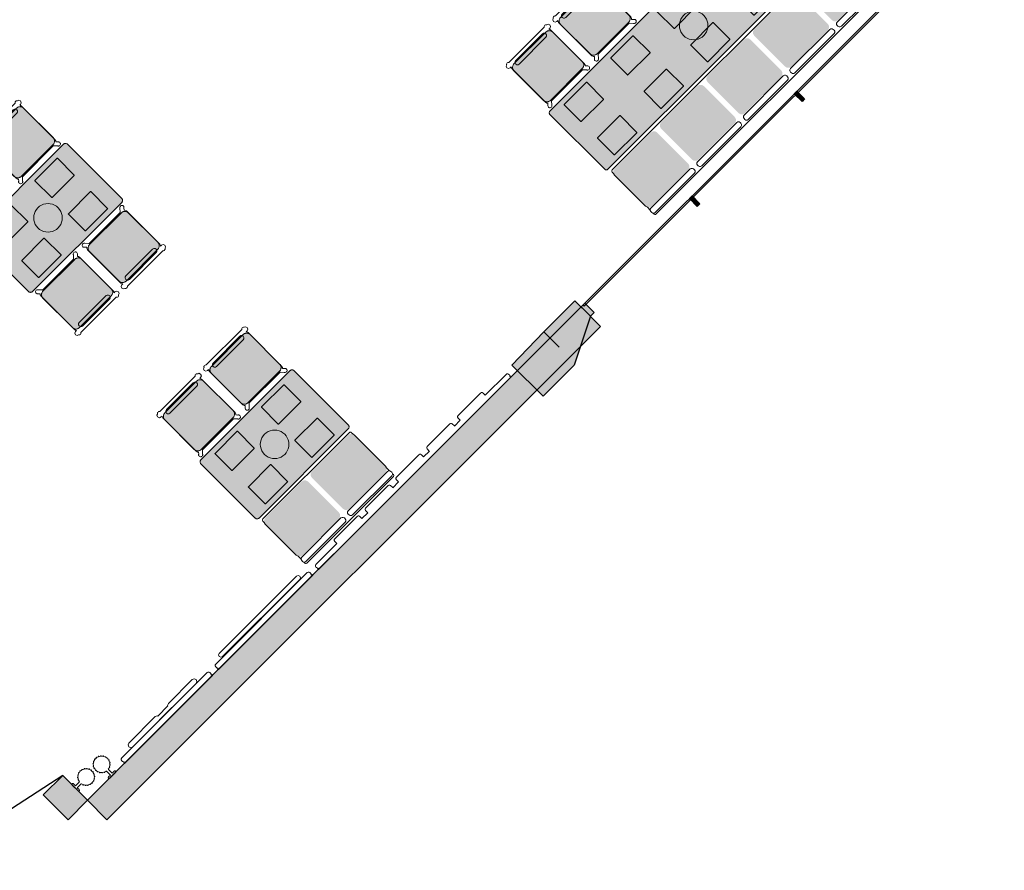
# Model space of a CAD drawing. Extents: x 2172.2 to 2210.6, y 415.3 to 458.1.
# Tile 6 of 27: x 2197 to 2206, y 415.3 to 423. Entities that reach past the tile are written whole.
import ezdxf

# ---------------------------------------------------------------- set-up
doc = ezdxf.new("R2010")
doc.units = 0
for name, color, linetype, lineweight in [('AYAA_B2_BANQUETTES', 7, 'Continuous', 18), ('AYAA_B2_CHAIRS', 7, 'Continuous', 18), ('AYAA_B2_COLUMNS', 8, 'Continuous', 30), ('AYAA_B2_FINE_DETAIL', 8, 'Continuous', 9), ('AYAA_B2_GLAZING', 4, 'Continuous', 13), ('AYAA_B2_TABLES', 7, 'Continuous', 18), ('AYAA_B2_WALL_DECOR', 32, 'Continuous', 13), ('AYAA_B2_WALL_LIGHTS', 32, 'Continuous', 13), ('AYAA_B2_WALLS', 7, 'Continuous', 30)]:
    doc.layers.add(name, color=color, linetype=linetype, lineweight=lineweight)

# ---------------------------------------------------------------- blocks, each defined once
blk = doc.blocks.new('AYAA_B2_ARCHITECTURE')
at = {"layer": 'AYAA_B2_COLUMNS', "true_color": 0xc2b092}
blk.add_hatch(color=256, dxfattribs=at).paths.add_polyline_path([(11.94096, -13.965218), (11.799574, -13.823766), (12.082382, -13.54096), (12.2238, -13.682378), (12.075308, -14.127855), (11.792468, -14.410695), (11.50966, -14.12782), (11.799553, -13.823812)])
at = {"layer": 'AYAA_B2_WALLS', "true_color": 0xe4e1d8}
for points in [[(14.176619, -11.70128), (14.152576, -11.725321), (14.081866, -11.65461), (14.105907, -11.630569)], [(13.222024, -12.655873), (13.197983, -12.679915), (13.127272, -12.609204), (13.151314, -12.585163)], [(7.641751, -18.094725), (12.13895, -13.597526), (12.315727, -13.774302), (7.818528, -18.271502)], [(12.257745, -13.648438), (12.225218, -13.680964), (12.140365, -13.596111), (12.172892, -13.563584)], [(7.464975, -18.271502), (7.2387, -18.045227), (7.415477, -17.86845), (7.641751, -18.094725)]]:
    blk.add_hatch(color=256, dxfattribs=at).paths.add_polyline_path(points)
at = {"layer": 'AYAA_B2_COLUMNS', "linetype": 'Continuous', "lineweight": -2}
blk.add_lwpolyline([(11.94096, -13.965218), (11.799574, -13.823766), (12.082382, -13.54096), (12.2238, -13.682378), (12.075308, -14.127855), (11.792468, -14.410695), (11.50966, -14.12782), (11.799553, -13.823812)], close=True, dxfattribs=at)
at = {"layer": 'AYAA_B2_GLAZING', "linetype": 'Continuous', "lineweight": -2}
blk.add_lwpolyline([(12.167234, -13.590454), (12.156629, -13.579848), (15.985397, -9.751079), (15.996004, -9.761685)], close=True, dxfattribs=at)
at = {"layer": 'AYAA_B2_WALLS', "linetype": 'Continuous', "lineweight": -2}
for points in [[(14.176619, -11.70128), (14.152576, -11.725321), (14.081866, -11.65461), (14.105907, -11.630569)], [(13.222024, -12.655873), (13.197983, -12.679915), (13.127272, -12.609204), (13.151314, -12.585163)], [(7.641751, -18.094725), (12.13895, -13.597526), (12.315727, -13.774302), (7.818528, -18.271502)], [(12.257745, -13.648438), (12.225218, -13.680964), (12.140365, -13.596111), (12.172892, -13.563584)], [(7.464975, -18.271502), (7.2387, -18.045227), (7.415477, -17.86845), (7.641751, -18.094725)]]:
    blk.add_lwpolyline(points, close=True, dxfattribs=at)
blk = doc.blocks.new('AYAA_B2_DOOR_D0')
at = {"color": 0, "linetype": 'Continuous'}
blk.add_lwpolyline([(-0.625, 0), (-0.3651, 1.2227)], dxfattribs=at)
at = {"color": 0}
blk.add_arc((-0.625, 0), 1.25, 0, 78, dxfattribs=at)
blk = doc.blocks.new('AYAA_B2_DINING_2')
at = {"true_color": 0xefe8d6}
blk.add_hatch(color=256, dxfattribs=at).paths.add_polyline_path([(-0.595225, -0.364695), (-0.597275, -0.36135), (-0.598776, -0.357725), (-0.599692, -0.353911), (-0.6, -0.35), (-0.6, 0.35), (-0.599692, 0.353911), (-0.598776, 0.357725), (-0.597275, 0.36135), (-0.595225, 0.364695), (-0.592678, 0.367678), (-0.589695, 0.370225), (-0.58635, 0.372275), (-0.582725, 0.373776), (-0.578911, 0.374692), (-0.575, 0.375), (0.575, 0.375), (0.578911, 0.374692), (0.582725, 0.373776), (0.58635, 0.372275), (0.589695, 0.370225), (0.592678, 0.367678), (0.595225, 0.364695), (0.597275, 0.36135), (0.598776, 0.357725), (0.599692, 0.353911), (0.6, 0.35), (0.6, -0.35), (0.599692, -0.353911), (0.598776, -0.357725), (0.597275, -0.36135), (0.595225, -0.364695), (0.592678, -0.367678), (0.589695, -0.370225), (0.58635, -0.372275), (0.582725, -0.373776), (0.578911, -0.374692), (0.575, -0.375), (-0.575, -0.375), (-0.578911, -0.374692), (-0.582725, -0.373776), (-0.58635, -0.372275), (-0.589695, -0.370225), (-0.592678, -0.367678)])
at = {"color": 0, "linetype": 'Continuous', "lineweight": -2}
blk.add_lwpolyline([(-0.599692, 0.353911), (-0.598776, 0.357725), (-0.597275, 0.36135), (-0.595225, 0.364695), (-0.592678, 0.367678), (-0.589695, 0.370225), (-0.58635, 0.372275), (-0.582725, 0.373776), (-0.578911, 0.374692), (-0.575, 0.375), (0.575, 0.375), (0.578911, 0.374692), (0.582725, 0.373776), (0.58635, 0.372275), (0.589695, 0.370225), (0.592678, 0.367678), (0.595225, 0.364695), (0.597275, 0.36135), (0.598776, 0.357725), (0.599692, 0.353911), (0.6, 0.35), (0.6, -0.35), (0.599692, -0.353911), (0.598776, -0.357725), (0.597275, -0.36135), (0.595225, -0.364695), (0.592678, -0.367678), (0.589695, -0.370225), (0.58635, -0.372275), (0.582725, -0.373776), (0.578911, -0.374692), (0.575, -0.375), (-0.575, -0.375), (-0.578911, -0.374692), (-0.582725, -0.373776), (-0.58635, -0.372275), (-0.589695, -0.370225), (-0.592678, -0.367678), (-0.595225, -0.364695), (-0.597275, -0.36135), (-0.598776, -0.357725), (-0.599692, -0.353911), (-0.6, -0.35), (-0.6, 0.35)], close=True, dxfattribs=at)
at = {"layer": 'AYAA_B2_FINE_DETAIL', "linetype": 'Continuous', "lineweight": -2}
for points in [[(-0.443, 0.325), (-0.157, 0.325), (-0.156001, 0.324733), (-0.155267, 0.323999), (-0.155, 0.323), (-0.155, 0.107), (-0.155267, 0.106001), (-0.156001, 0.105267), (-0.157, 0.105), (-0.443, 0.105), (-0.443999, 0.105267), (-0.444733, 0.106001), (-0.445, 0.107), (-0.445, 0.323), (-0.444733, 0.323999), (-0.443999, 0.324733)], [(0.155, 0.323), (0.155267, 0.323999), (0.156001, 0.324733), (0.157, 0.325), (0.443, 0.325), (0.443999, 0.324733), (0.444733, 0.323999), (0.445, 0.323), (0.445, 0.107), (0.444733, 0.106001), (0.443999, 0.105267), (0.443, 0.105), (0.157, 0.105), (0.156001, 0.105267), (0.155267, 0.106001), (0.155, 0.107)], [(-0.123637, 0.040172), (-0.115831, 0.059019), (-0.105172, 0.076412), (-0.091924, 0.091924), (-0.076412, 0.105172), (-0.059019, 0.115831), (-0.040172, 0.123637), (-0.020336, 0.128399), (0, 0.13), (0.020336, 0.128399), (0.040172, 0.123637), (0.059019, 0.115831), (0.076412, 0.105172), (0.091924, 0.091924), (0.105172, 0.076412), (0.115831, 0.059019), (0.123637, 0.040172), (0.128399, 0.020336), (0.13, 0), (0.128399, -0.020336), (0.123637, -0.040172), (0.115831, -0.059019), (0.105172, -0.076412), (0.091924, -0.091924), (0.076412, -0.105172), (0.059019, -0.115831), (0.040172, -0.123637), (0.020336, -0.128399), (0, -0.13), (-0.020336, -0.128399), (-0.040172, -0.123637), (-0.059019, -0.115831), (-0.076412, -0.105172), (-0.091924, -0.091924), (-0.105172, -0.076412), (-0.115831, -0.059019), (-0.123637, -0.040172), (-0.128399, -0.020336), (-0.13, 0), (-0.128399, 0.020336)], [(-0.443999, -0.105267), (-0.443, -0.105), (-0.157, -0.105), (-0.156001, -0.105267), (-0.155267, -0.106001), (-0.155, -0.107), (-0.155, -0.323), (-0.155267, -0.323999), (-0.156001, -0.324733), (-0.157, -0.325), (-0.443, -0.325), (-0.443999, -0.324733), (-0.444733, -0.323999), (-0.445, -0.323), (-0.445, -0.107), (-0.444733, -0.106001)], [(0.155267, -0.106001), (0.156001, -0.105267), (0.157, -0.105), (0.443, -0.105), (0.443999, -0.105267), (0.444733, -0.106001), (0.445, -0.107), (0.445, -0.323), (0.444733, -0.323999), (0.443999, -0.324733), (0.443, -0.325), (0.157, -0.325), (0.156001, -0.324733), (0.155267, -0.323999), (0.155, -0.323), (0.155, -0.107)]]:
    blk.add_lwpolyline(points, close=True, dxfattribs=at)
blk = doc.blocks.new('AYAA_B2_CHAIR_OLIVE')
at = {"true_color": 0xd7dec3}
blk.add_hatch(color=256, dxfattribs=at).paths.add_polyline_path([(-0.247475, -0.204863), (-0.248872, -0.200013), (-0.249717, -0.195038), (-0.25, -0.19), (-0.25, 0.19), (-0.249717, 0.195038), (-0.248872, 0.200013), (-0.247475, 0.204863), (-0.245544, 0.209525), (-0.243103, 0.213941), (-0.240182, 0.218057), (-0.23682, 0.22182), (-0.233057, 0.225182), (-0.228941, 0.228103), (-0.224525, 0.230544), (-0.219863, 0.232475), (-0.215013, 0.233872), (-0.210038, 0.234717), (-0.205, 0.235), (0.205, 0.235), (0.210038, 0.234717), (0.215013, 0.233872), (0.219863, 0.232475), (0.224525, 0.230544), (0.228941, 0.228103), (0.233057, 0.225182), (0.23682, 0.22182), (0.240182, 0.218057), (0.243103, 0.213941), (0.245544, 0.209525), (0.247475, 0.204863), (0.248872, 0.200013), (0.249717, 0.195038), (0.25, 0.19), (0.25, -0.19), (0.249717, -0.195038), (0.248872, -0.200013), (0.247475, -0.204863), (0.245544, -0.209525), (0.243103, -0.213941), (0.240182, -0.218057), (0.23682, -0.22182), (0.233057, -0.225182), (0.228941, -0.228103), (0.224525, -0.230544), (0.219863, -0.232475), (0.215013, -0.233872), (0.210038, -0.234717), (0.205, -0.235), (-0.205, -0.235), (-0.210038, -0.234717), (-0.215013, -0.233872), (-0.219863, -0.232475), (-0.224525, -0.230544), (-0.228941, -0.228103), (-0.233057, -0.225182), (-0.23682, -0.22182), (-0.240182, -0.218057), (-0.243103, -0.213941), (-0.245544, -0.209525)])
at = {"color": 0, "linetype": 'Continuous', "lineweight": -2}
for points in [[(-0.255, -0.233), (-0.242972, -0.233), (-0.245992, -0.22998), (-0.25, -0.215), (-0.25, 0.215), (-0.245992, 0.22998), (-0.240149, 0.235823), (-0.252556, 0.249383), (-0.254118, 0.250179), (-0.258321, 0.254382), (-0.26102, 0.259679), (-0.26195, 0.26555), (-0.26102, 0.271421), (-0.258321, 0.276718), (-0.254118, 0.280921), (-0.248821, 0.28362), (-0.24295, 0.28455), (-0.237079, 0.28362), (-0.231782, 0.280921), (-0.227579, 0.276718), (-0.22608, 0.273776), (-0.20172, 0.24715), (-0.200943, 0.245), (0.200943, 0.245), (0.20172, 0.24715), (0.22608, 0.273776), (0.227579, 0.276718), (0.231782, 0.280921), (0.237079, 0.28362), (0.24295, 0.28455), (0.248821, 0.28362), (0.254118, 0.280921), (0.258321, 0.276718), (0.26102, 0.271421), (0.26195, 0.26555), (0.26102, 0.259679), (0.258321, 0.254382), (0.254118, 0.250179), (0.252556, 0.249383), (0.240149, 0.235823), (0.245992, 0.22998), (0.25, 0.215), (0.25, -0.215), (0.245992, -0.22998), (0.242972, -0.233), (0.255, -0.233), (0.270556, -0.239444), (0.277, -0.255), (0.270556, -0.270556), (0.259027, -0.275332), (0.258321, -0.276718), (0.254118, -0.280921), (0.248821, -0.28362), (0.24295, -0.28455), (0.237079, -0.28362), (0.231782, -0.280921), (0.227861, -0.277), (-0.227861, -0.277), (-0.231782, -0.280921), (-0.237079, -0.28362), (-0.24295, -0.28455), (-0.248821, -0.28362), (-0.254118, -0.280921), (-0.258321, -0.276718), (-0.259027, -0.275332), (-0.270556, -0.270556), (-0.277, -0.255), (-0.270556, -0.239444)], [(-0.247475, -0.204863), (-0.248872, -0.200013), (-0.249717, -0.195038), (-0.25, -0.19), (-0.25, 0.19), (-0.249717, 0.195038), (-0.248872, 0.200013), (-0.247475, 0.204863), (-0.245544, 0.209525), (-0.243103, 0.213941), (-0.240182, 0.218057), (-0.23682, 0.22182), (-0.233057, 0.225182), (-0.228941, 0.228103), (-0.224525, 0.230544), (-0.219863, 0.232475), (-0.215013, 0.233872), (-0.210038, 0.234717), (-0.205, 0.235), (0.205, 0.235), (0.210038, 0.234717), (0.215013, 0.233872), (0.219863, 0.232475), (0.224525, 0.230544), (0.228941, 0.228103), (0.233057, 0.225182), (0.23682, 0.22182), (0.240182, 0.218057), (0.243103, 0.213941), (0.245544, 0.209525), (0.247475, 0.204863), (0.248872, 0.200013), (0.249717, 0.195038), (0.25, 0.19), (0.25, -0.19), (0.249717, -0.195038), (0.248872, -0.200013), (0.247475, -0.204863), (0.245544, -0.209525), (0.243103, -0.213941), (0.240182, -0.218057), (0.23682, -0.22182), (0.233057, -0.225182), (0.228941, -0.228103), (0.224525, -0.230544), (0.219863, -0.232475), (0.215013, -0.233872), (0.210038, -0.234717), (0.205, -0.235), (-0.205, -0.235), (-0.210038, -0.234717), (-0.215013, -0.233872), (-0.219863, -0.232475), (-0.224525, -0.230544), (-0.228941, -0.228103), (-0.233057, -0.225182), (-0.23682, -0.22182), (-0.240182, -0.218057), (-0.243103, -0.213941), (-0.245544, -0.209525)], [(-0.183735, -0.203506), (-0.1725, -0.2005), (0.1725, -0.2005), (0.183735, -0.203506), (0.191994, -0.211765), (0.195, -0.223), (0.191994, -0.234235), (0.183735, -0.242494), (0.1725, -0.2455), (-0.1725, -0.2455), (-0.183735, -0.242494), (-0.191994, -0.234235), (-0.195, -0.223), (-0.191994, -0.211765)]]:
    blk.add_lwpolyline(points, close=True, dxfattribs=at)
blk = doc.blocks.new('AYAA_B2_PERIMETER_BENCH_2')
at = {"true_color": 0xe8ddc8}
for points in [[(-0.535, 0.26), (-0.065, 0.26), (-0.045026, 0.254656), (-0.030344, 0.239974), (-0.025, 0.22), (-0.025, -0.18), (-0.030344, -0.199974), (-0.045026, -0.214656), (-0.065, -0.22), (-0.535, -0.22), (-0.554974, -0.214656), (-0.569656, -0.199974), (-0.575, -0.18), (-0.575, 0.22), (-0.569656, 0.239974), (-0.554974, 0.254656)], [(0.065, 0.26), (0.535, 0.26), (0.554974, 0.254656), (0.569656, 0.239974), (0.575, 0.22), (0.575, -0.18), (0.569656, -0.199974), (0.554974, -0.214656), (0.535, -0.22), (0.065, -0.22), (0.045026, -0.214656), (0.030344, -0.199974), (0.025, -0.18), (0.025, 0.22), (0.030344, 0.239974), (0.045026, 0.254656)]]:
    blk.add_hatch(color=256, dxfattribs=at).paths.add_polyline_path(points)
at = {"color": 0, "linetype": 'Continuous', "lineweight": -2}
for points in [[(-0.57, -0.236453), (-0.57, -0.198688), (-0.575, -0.18), (-0.575, 0.22), (-0.57, 0.238688), (-0.57, 0.255), (-0.567996, 0.26249), (-0.56249, 0.267996), (-0.555, 0.27), (0.555, 0.27), (0.56249, 0.267996), (0.567996, 0.26249), (0.57, 0.255), (0.57, 0.238688), (0.575, 0.22), (0.575, -0.18), (0.57, -0.198688), (0.57, -0.236453), (0.572061, -0.238514), (0.575, -0.2495), (0.575, -0.2605), (0.572061, -0.271486), (0.569799, -0.273748), (0.57, -0.2745), (0.57, -0.2855), (0.568397, -0.291492), (0.563992, -0.295897), (0.558, -0.2975), (-0.558, -0.2975), (-0.563992, -0.295897), (-0.568397, -0.291492), (-0.57, -0.2855), (-0.57, -0.2745), (-0.569799, -0.273748), (-0.572061, -0.271486), (-0.575, -0.2605), (-0.575, -0.2495), (-0.572061, -0.238514)], [(-0.553, -0.2275), (-0.047, -0.2275), (-0.036014, -0.230439), (-0.027939, -0.238514), (-0.025, -0.2495), (-0.025, -0.2605), (-0.027939, -0.271486), (-0.036014, -0.279561), (-0.047, -0.2825), (-0.553, -0.2825), (-0.563986, -0.279561), (-0.572061, -0.271486), (-0.575, -0.2605), (-0.575, -0.2495), (-0.572061, -0.238514), (-0.563986, -0.230439)], [(0.047, -0.2275), (0.553, -0.2275), (0.563986, -0.230439), (0.572061, -0.238514), (0.575, -0.2495), (0.575, -0.2605), (0.572061, -0.271486), (0.563986, -0.279561), (0.553, -0.2825), (0.047, -0.2825), (0.036014, -0.279561), (0.027939, -0.271486), (0.025, -0.2605), (0.025, -0.2495), (0.027939, -0.238514), (0.036014, -0.230439)]]:
    blk.add_lwpolyline(points, close=True, dxfattribs=at)
blk = doc.blocks.new('AYAA_B2_DINING_5')
at = {"true_color": 0xefe8d6}
blk.add_hatch(color=256, dxfattribs=at).paths.add_polyline_path([(-1.5, -0.35), (-1.5, 0.35), (-1.499692, 0.353911), (-1.498776, 0.357725), (-1.497275, 0.36135), (-1.495225, 0.364695), (-1.492678, 0.367678), (-1.489695, 0.370225), (-1.48635, 0.372275), (-1.482725, 0.373776), (-1.478911, 0.374692), (-1.475, 0.375), (1.475, 0.375), (1.478911, 0.374692), (1.482725, 0.373776), (1.48635, 0.372275), (1.489695, 0.370225), (1.492678, 0.367678), (1.495225, 0.364695), (1.497275, 0.36135), (1.498776, 0.357725), (1.499692, 0.353911), (1.5, 0.35), (1.5, -0.35), (1.499692, -0.353911), (1.498776, -0.357725), (1.497275, -0.36135), (1.495225, -0.364695), (1.492678, -0.367678), (1.489695, -0.370225), (1.48635, -0.372275), (1.482725, -0.373776), (1.478911, -0.374692), (1.475, -0.375), (-1.475, -0.375), (-1.478911, -0.374692), (-1.482725, -0.373776), (-1.48635, -0.372275), (-1.489695, -0.370225), (-1.492678, -0.367678), (-1.495225, -0.364695), (-1.497275, -0.36135), (-1.498776, -0.357725), (-1.499692, -0.353911)])
at = {"color": 0, "linetype": 'Continuous', "lineweight": -2}
blk.add_lwpolyline([(-1.5, 0.35), (-1.499692, 0.353911), (-1.498776, 0.357725), (-1.497275, 0.36135), (-1.495225, 0.364695), (-1.492678, 0.367678), (-1.489695, 0.370225), (-1.48635, 0.372275), (-1.482725, 0.373776), (-1.478911, 0.374692), (-1.475, 0.375), (1.475, 0.375), (1.478911, 0.374692), (1.482725, 0.373776), (1.48635, 0.372275), (1.489695, 0.370225), (1.492678, 0.367678), (1.495225, 0.364695), (1.497275, 0.36135), (1.498776, 0.357725), (1.499692, 0.353911), (1.5, 0.35), (1.5, -0.35), (1.499692, -0.353911), (1.498776, -0.357725), (1.497275, -0.36135), (1.495225, -0.364695), (1.492678, -0.367678), (1.489695, -0.370225), (1.48635, -0.372275), (1.482725, -0.373776), (1.478911, -0.374692), (1.475, -0.375), (-1.475, -0.375), (-1.478911, -0.374692), (-1.482725, -0.373776), (-1.48635, -0.372275), (-1.489695, -0.370225), (-1.492678, -0.367678), (-1.495225, -0.364695), (-1.497275, -0.36135), (-1.498776, -0.357725), (-1.499692, -0.353911), (-1.5, -0.35)], close=True, dxfattribs=at)
at = {"layer": 'AYAA_B2_FINE_DETAIL', "linetype": 'Continuous', "lineweight": -2}
for points in [[(-1.057, 0.325), (-1.056001, 0.324733), (-1.055267, 0.323999), (-1.055, 0.323), (-1.055, 0.107), (-1.055267, 0.106001), (-1.056001, 0.105267), (-1.057, 0.105), (-1.343, 0.105), (-1.343999, 0.105267), (-1.344733, 0.106001), (-1.345, 0.107), (-1.345, 0.323), (-1.344733, 0.323999), (-1.343999, 0.324733), (-1.343, 0.325)], [(-0.745, 0.107), (-0.745, 0.323), (-0.744733, 0.323999), (-0.743999, 0.324733), (-0.743, 0.325), (-0.457, 0.325), (-0.456001, 0.324733), (-0.455267, 0.323999), (-0.455, 0.323), (-0.455, 0.107), (-0.455267, 0.106001), (-0.456001, 0.105267), (-0.457, 0.105), (-0.743, 0.105), (-0.743999, 0.105267), (-0.744733, 0.106001)], [(-0.145, 0.107), (-0.145, 0.323), (-0.144733, 0.323999), (-0.143999, 0.324733), (-0.143, 0.325), (0.143, 0.325), (0.143999, 0.324733), (0.144733, 0.323999), (0.145, 0.323), (0.145, 0.107), (0.144733, 0.106001), (0.143999, 0.105267), (0.143, 0.105), (-0.143, 0.105), (-0.143999, 0.105267), (-0.144733, 0.106001)], [(0.455267, 0.323999), (0.456001, 0.324733), (0.457, 0.325), (0.743, 0.325), (0.743999, 0.324733), (0.744733, 0.323999), (0.745, 0.323), (0.745, 0.107), (0.744733, 0.106001), (0.743999, 0.105267), (0.743, 0.105), (0.457, 0.105), (0.456001, 0.105267), (0.455267, 0.106001), (0.455, 0.107), (0.455, 0.323)], [(1.057, 0.325), (1.343, 0.325), (1.343999, 0.324733), (1.344733, 0.323999), (1.345, 0.323), (1.345, 0.107), (1.344733, 0.106001), (1.343999, 0.105267), (1.343, 0.105), (1.057, 0.105), (1.056001, 0.105267), (1.055267, 0.106001), (1.055, 0.107), (1.055, 0.323), (1.055267, 0.323999), (1.056001, 0.324733)], [(-0.123637, 0.040172), (-0.115831, 0.059019), (-0.105172, 0.076412), (-0.091924, 0.091924), (-0.076412, 0.105172), (-0.059019, 0.115831), (-0.040172, 0.123637), (-0.020336, 0.128399), (0, 0.13), (0.020336, 0.128399), (0.040172, 0.123637), (0.059019, 0.115831), (0.076412, 0.105172), (0.091924, 0.091924), (0.105172, 0.076412), (0.115831, 0.059019), (0.123637, 0.040172), (0.128399, 0.020336), (0.13, 0), (0.128399, -0.020336), (0.123637, -0.040172), (0.115831, -0.059019), (0.105172, -0.076412), (0.091924, -0.091924), (0.076412, -0.105172), (0.059019, -0.115831), (0.040172, -0.123637), (0.020336, -0.128399), (0, -0.13), (-0.020336, -0.128399), (-0.040172, -0.123637), (-0.059019, -0.115831), (-0.076412, -0.105172), (-0.091924, -0.091924), (-0.105172, -0.076412), (-0.115831, -0.059019), (-0.123637, -0.040172), (-0.128399, -0.020336), (-0.13, 0), (-0.128399, 0.020336)], [(-1.056001, -0.105267), (-1.055267, -0.106001), (-1.055, -0.107), (-1.055, -0.323), (-1.055267, -0.323999), (-1.056001, -0.324733), (-1.057, -0.325), (-1.343, -0.325), (-1.343999, -0.324733), (-1.344733, -0.323999), (-1.345, -0.323), (-1.345, -0.107), (-1.344733, -0.106001), (-1.343999, -0.105267), (-1.343, -0.105), (-1.057, -0.105)], [(-0.744733, -0.106001), (-0.743999, -0.105267), (-0.743, -0.105), (-0.457, -0.105), (-0.456001, -0.105267), (-0.455267, -0.106001), (-0.455, -0.107), (-0.455, -0.323), (-0.455267, -0.323999), (-0.456001, -0.324733), (-0.457, -0.325), (-0.743, -0.325), (-0.743999, -0.324733), (-0.744733, -0.323999), (-0.745, -0.323), (-0.745, -0.107)], [(-0.144733, -0.106001), (-0.143999, -0.105267), (-0.143, -0.105), (0.143, -0.105), (0.143999, -0.105267), (0.144733, -0.106001), (0.145, -0.107), (0.145, -0.323), (0.144733, -0.323999), (0.143999, -0.324733), (0.143, -0.325), (-0.143, -0.325), (-0.143999, -0.324733), (-0.144733, -0.323999), (-0.145, -0.323), (-0.145, -0.107)], [(0.457, -0.105), (0.743, -0.105), (0.743999, -0.105267), (0.744733, -0.106001), (0.745, -0.107), (0.745, -0.323), (0.744733, -0.323999), (0.743999, -0.324733), (0.743, -0.325), (0.457, -0.325), (0.456001, -0.324733), (0.455267, -0.323999), (0.455, -0.323), (0.455, -0.107), (0.455267, -0.106001), (0.456001, -0.105267)], [(1.055267, -0.106001), (1.056001, -0.105267), (1.057, -0.105), (1.343, -0.105), (1.343999, -0.105267), (1.344733, -0.106001), (1.345, -0.107), (1.345, -0.323), (1.344733, -0.323999), (1.343999, -0.324733), (1.343, -0.325), (1.057, -0.325), (1.056001, -0.324733), (1.055267, -0.323999), (1.055, -0.323), (1.055, -0.107)]]:
    blk.add_lwpolyline(points, close=True, dxfattribs=at)
blk = doc.blocks.new('AYAA_B2_PERIMETER_BENCH_5')
at = {"true_color": 0xe8ddc8}
for points in [[(-1.475, 0.22), (-1.469656, 0.239974), (-1.454974, 0.254656), (-1.435, 0.26), (-0.965, 0.26), (-0.945026, 0.254656), (-0.930344, 0.239974), (-0.925, 0.22), (-0.925, -0.18), (-0.930344, -0.199974), (-0.945026, -0.214656), (-0.965, -0.22), (-1.435, -0.22), (-1.454974, -0.214656), (-1.469656, -0.199974), (-1.475, -0.18)], [(-0.869656, 0.239974), (-0.854974, 0.254656), (-0.835, 0.26), (-0.365, 0.26), (-0.345026, 0.254656), (-0.330344, 0.239974), (-0.325, 0.22), (-0.325, -0.18), (-0.330344, -0.199974), (-0.345026, -0.214656), (-0.365, -0.22), (-0.835, -0.22), (-0.854974, -0.214656), (-0.869656, -0.199974), (-0.875, -0.18), (-0.875, 0.22)], [(-0.269656, 0.239974), (-0.254974, 0.254656), (-0.235, 0.26), (0.235, 0.26), (0.254974, 0.254656), (0.269656, 0.239974), (0.275, 0.22), (0.275, -0.18), (0.269656, -0.199974), (0.254974, -0.214656), (0.235, -0.22), (-0.235, -0.22), (-0.254974, -0.214656), (-0.269656, -0.199974), (-0.275, -0.18), (-0.275, 0.22)], [(0.345026, 0.254656), (0.365, 0.26), (0.835, 0.26), (0.854974, 0.254656), (0.869656, 0.239974), (0.875, 0.22), (0.875, -0.18), (0.869656, -0.199974), (0.854974, -0.214656), (0.835, -0.22), (0.365, -0.22), (0.345026, -0.214656), (0.330344, -0.199974), (0.325, -0.18), (0.325, 0.22), (0.330344, 0.239974)], [(0.965, 0.26), (1.435, 0.26), (1.454974, 0.254656), (1.469656, 0.239974), (1.475, 0.22), (1.475, -0.18), (1.469656, -0.199974), (1.454974, -0.214656), (1.435, -0.22), (0.965, -0.22), (0.945026, -0.214656), (0.930344, -0.199974), (0.925, -0.18), (0.925, 0.22), (0.930344, 0.239974), (0.945026, 0.254656)]]:
    blk.add_hatch(color=256, dxfattribs=at).paths.add_polyline_path(points)
at = {"color": 0, "linetype": 'Continuous', "lineweight": -2}
for points in [[(-1.472061, -0.271486), (-1.475, -0.2605), (-1.475, -0.2495), (-1.472061, -0.238514), (-1.47, -0.236453), (-1.47, -0.198688), (-1.475, -0.18), (-1.475, 0.22), (-1.47, 0.238688), (-1.47, 0.255), (-1.467996, 0.26249), (-1.46249, 0.267996), (-1.455, 0.27), (1.455, 0.27), (1.46249, 0.267996), (1.467996, 0.26249), (1.47, 0.255), (1.47, 0.238688), (1.475, 0.22), (1.475, -0.18), (1.47, -0.198688), (1.47, -0.236453), (1.472061, -0.238514), (1.475, -0.2495), (1.475, -0.2605), (1.472061, -0.271486), (1.469799, -0.273748), (1.47, -0.2745), (1.47, -0.2855), (1.468397, -0.291492), (1.463992, -0.295897), (1.458, -0.2975), (-1.458, -0.2975), (-1.463992, -0.295897), (-1.468397, -0.291492), (-1.47, -0.2855), (-1.47, -0.2745), (-1.469799, -0.273748)], [(-1.463986, -0.230439), (-1.453, -0.2275), (-0.947, -0.2275), (-0.936014, -0.230439), (-0.927939, -0.238514), (-0.925, -0.2495), (-0.925, -0.2605), (-0.927939, -0.271486), (-0.936014, -0.279561), (-0.947, -0.2825), (-1.453, -0.2825), (-1.463986, -0.279561), (-1.472061, -0.271486), (-1.475, -0.2605), (-1.475, -0.2495), (-1.472061, -0.238514)], [(-0.872061, -0.238514), (-0.863985, -0.230439), (-0.853, -0.2275), (-0.347, -0.2275), (-0.336014, -0.230439), (-0.327939, -0.238514), (-0.325, -0.2495), (-0.325, -0.2605), (-0.327939, -0.271486), (-0.336014, -0.279561), (-0.347, -0.2825), (-0.853, -0.2825), (-0.863985, -0.279561), (-0.872061, -0.271486), (-0.875, -0.2605), (-0.875, -0.2495)], [(-0.272061, -0.238514), (-0.263986, -0.230439), (-0.253, -0.2275), (0.253, -0.2275), (0.263986, -0.230439), (0.272061, -0.238514), (0.275, -0.2495), (0.275, -0.2605), (0.272061, -0.271486), (0.263986, -0.279561), (0.253, -0.2825), (-0.253, -0.2825), (-0.263986, -0.279561), (-0.272061, -0.271486), (-0.275, -0.2605), (-0.275, -0.2495)], [(0.325, -0.2495), (0.327939, -0.238514), (0.336014, -0.230439), (0.347, -0.2275), (0.853, -0.2275), (0.863985, -0.230439), (0.872061, -0.238514), (0.875, -0.2495), (0.875, -0.2605), (0.872061, -0.271486), (0.863985, -0.279561), (0.853, -0.2825), (0.347, -0.2825), (0.336014, -0.279561), (0.327939, -0.271486), (0.325, -0.2605)], [(0.925, -0.2495), (0.927939, -0.238514), (0.936014, -0.230439), (0.947, -0.2275), (1.453, -0.2275), (1.463986, -0.230439), (1.472061, -0.238514), (1.475, -0.2495), (1.475, -0.2605), (1.472061, -0.271486), (1.463986, -0.279561), (1.453, -0.2825), (0.947, -0.2825), (0.936014, -0.279561), (0.927939, -0.271486), (0.925, -0.2605)]]:
    blk.add_lwpolyline(points, close=True, dxfattribs=at)
blk = doc.blocks.new('AYAA_B2_UNIQUE_WALL_COMPOSITION_14')
at = {"color": 0, "linetype": 'Continuous', "lineweight": -2}
for points in [[(-0.5675, -0.0175), (-0.565095, -0.008512), (-0.559083, -0.0025), (-0.5675, -0.0025), (-0.5675, 0.0085), (0.5675, 0.0085), (0.5675, -0.0025), (0.559083, -0.0025), (0.565095, -0.008512), (0.5675, -0.0175), (0.5675, -0.0265), (0.565095, -0.035488), (0.558488, -0.042095), (0.5495, -0.0445), (-0.5495, -0.0445), (-0.558488, -0.042095), (-0.565095, -0.035488), (-0.5675, -0.0265)], [(-0.4086, -0.095), (-0.426278, -0.087678), (-0.4336, -0.07), (-0.426278, -0.052322), (-0.4086, -0.045), (-0.10215, -0.045), (-0.097325, -0.047), (0.063271, -0.047), (0.0681, -0.045), (0.4086, -0.045), (0.426265, -0.052322), (0.433583, -0.07), (0.426265, -0.087678), (0.4086, -0.095), (0.0681, -0.095), (0.050422, -0.087678), (0.048484, -0.083), (-0.082548, -0.083), (-0.084485, -0.087678), (-0.10215, -0.095)]]:
    blk.add_lwpolyline(points, close=True, dxfattribs=at)
blk = doc.blocks.new('AYAA_B2_UNIQUE_WALL_COMPOSITION_16')
at = {"color": 0, "linetype": 'Continuous', "lineweight": -2}
for points in [[(-0.60727, 0.0085), (0.60727, 0.0085), (0.60727, -0.0025), (0.598854, -0.0025), (0.604866, -0.008512), (0.60727, -0.0175), (0.60727, -0.0265), (0.604866, -0.035488), (0.598259, -0.042095), (0.58927, -0.0445), (-0.58927, -0.0445), (-0.598259, -0.042095), (-0.604866, -0.035488), (-0.60727, -0.0265), (-0.60727, -0.0175), (-0.604866, -0.008512), (-0.598854, -0.0025), (-0.60727, -0.0025)], [(0.497962, -0.091), (-0.497962, -0.091), (-0.512811, -0.084849), (-0.518962, -0.07), (-0.512811, -0.055151), (-0.497962, -0.049), (0.497962, -0.049), (0.512808, -0.055151), (0.518958, -0.07), (0.512808, -0.084849)]]:
    blk.add_lwpolyline(points, close=True, dxfattribs=at)
blk = doc.blocks.new('AYAA_B2_UNIQUE_WALL_COMPOSITION_17')
at = {"color": 0, "linetype": 'Continuous', "lineweight": -2}
blk.add_lwpolyline([(0.95634, -0.04522), (0.95634, -0.0719), (0.954128, -0.080169), (0.948049, -0.086248), (0.93978, -0.08846), (0.64998, -0.08846), (0.641711, -0.086248), (0.635632, -0.080169), (0.63342, -0.0719), (0.63342, -0.04522), (0.633666, -0.0443), (0.558654, -0.0443), (0.5589, -0.04522), (0.5589, -0.0719), (0.556688, -0.080169), (0.550609, -0.086248), (0.54234, -0.08846), (0.25254, -0.08846), (0.244271, -0.086248), (0.238192, -0.080169), (0.23598, -0.0719), (0.23598, -0.04522), (0.236226, -0.0443), (0.161214, -0.0443), (0.16146, -0.04522), (0.16146, -0.0719), (0.159248, -0.080169), (0.153169, -0.086248), (0.1449, -0.08846), (-0.1449, -0.08846), (-0.153169, -0.086248), (-0.159248, -0.080169), (-0.16146, -0.0719), (-0.16146, -0.04522), (-0.161214, -0.0443), (-0.236226, -0.0443), (-0.23598, -0.04522), (-0.23598, -0.0719), (-0.238192, -0.080169), (-0.244271, -0.086248), (-0.25254, -0.08846), (-0.54234, -0.08846), (-0.550609, -0.086248), (-0.556688, -0.080169), (-0.5589, -0.0719), (-0.5589, -0.04522), (-0.558654, -0.0443), (-0.633666, -0.0443), (-0.63342, -0.04522), (-0.63342, -0.0719), (-0.635632, -0.080169), (-0.641711, -0.086248), (-0.64998, -0.08846), (-0.93978, -0.08846), (-0.948049, -0.086248), (-0.954128, -0.080169), (-0.95634, -0.0719), (-0.95634, -0.04522), (-0.956094, -0.0443), (-1.22544, -0.0443), (-1.233709, -0.042088), (-1.239788, -0.036009), (-1.242, -0.02774), (-1.242, -0.01946), (-1.239788, -0.011191), (-1.234257, -0.00566), (-1.242, -0.00566), (-1.242, 0.00446), (1.242, 0.00446), (1.242, -0.00566), (1.234257, -0.00566), (1.239788, -0.011191), (1.242, -0.01946), (1.242, -0.02774), (1.239788, -0.036009), (1.233709, -0.042088), (1.22544, -0.0443), (0.956094, -0.0443)], close=True, dxfattribs=at)
blk = doc.blocks.new('AYAA_B2_SCONCE')
at = {"color": 0, "linetype": 'Continuous', "lineweight": -2}
blk.add_lwpolyline([(-0.066057, -0.178967), (-0.064423, -0.178291), (-0.064952, -0.1775), (-0.069291, -0.168701), (-0.071015, -0.163622), (-0.072921, -0.164412), (-0.075043, -0.163533), (-0.075921, -0.161412), (-0.075043, -0.15929), (-0.072921, -0.158412), (-0.072618, -0.158538), (-0.074358, -0.149789), (-0.074835, -0.142517), (-0.076, -0.143), (-0.078121, -0.142121), (-0.079, -0.14), (-0.078121, -0.137879), (-0.076, -0.137), (-0.074835, -0.137483), (-0.074358, -0.130211), (-0.072618, -0.121462), (-0.072921, -0.121588), (-0.075043, -0.12071), (-0.075921, -0.118588), (-0.075043, -0.116467), (-0.072921, -0.115588), (-0.071015, -0.116378), (-0.069291, -0.111299), (-0.064952, -0.1025), (-0.064423, -0.101709), (-0.066057, -0.101033), (-0.066935, -0.098911), (-0.066057, -0.09679), (-0.063935, -0.095911), (-0.061814, -0.09679), (-0.061555, -0.097416), (-0.059501, -0.094343), (-0.053033, -0.086967), (-0.050898, -0.085095), (-0.051891, -0.084684), (-0.052769, -0.082563), (-0.051891, -0.080442), (-0.049769, -0.079563), (-0.047648, -0.080442), (-0.0471, -0.081764), (-0.045657, -0.080499), (-0.0375, -0.075048), (-0.033493, -0.073072), (-0.033693, -0.072989), (-0.034572, -0.070868), (-0.033693, -0.068747), (-0.031572, -0.067868), (-0.02945, -0.068747), (-0.028646, -0.07069), (-0.019411, -0.067556), (-0.013177, -0.066316), (-0.013816, -0.064774), (-0.012937, -0.062652), (-0.012, -0.062264), (-0.012, -0.014), (-0.037, -0.014), (-0.040995, -0.012931), (-0.043931, -0.009995), (-0.045, -0.006), (-0.043931, -0.002005), (-0.040995, 0.000931), (-0.037, 0.002), (0.037, 0.002), (0.040995, 0.000931), (0.043931, -0.002005), (0.045, -0.006), (0.043931, -0.009995), (0.040995, -0.012931), (0.037, -0.014), (0.012, -0.014), (0.012, -0.062264), (0.012937, -0.062652), (0.013816, -0.064774), (0.013177, -0.066316), (0.019411, -0.067556), (0.028646, -0.07069), (0.02945, -0.068747), (0.031572, -0.067868), (0.033693, -0.068747), (0.034572, -0.070868), (0.033693, -0.072989), (0.033493, -0.073072), (0.0375, -0.075048), (0.045657, -0.080499), (0.0471, -0.081764), (0.047648, -0.080442), (0.049769, -0.079563), (0.051891, -0.080442), (0.052769, -0.082563), (0.051891, -0.084684), (0.050898, -0.085095), (0.053033, -0.086967), (0.059501, -0.094343), (0.061555, -0.097416), (0.061814, -0.09679), (0.063935, -0.095911), (0.066057, -0.09679), (0.066935, -0.098911), (0.066057, -0.101033), (0.064423, -0.101709), (0.064952, -0.1025), (0.069291, -0.111299), (0.071015, -0.116378), (0.072921, -0.115588), (0.075043, -0.116467), (0.075921, -0.118588), (0.075043, -0.12071), (0.072921, -0.121588), (0.072618, -0.121462), (0.074358, -0.130211), (0.074835, -0.137483), (0.076, -0.137), (0.078121, -0.137879), (0.079, -0.14), (0.078121, -0.142121), (0.076, -0.143), (0.074835, -0.142517), (0.074358, -0.149789), (0.072618, -0.158538), (0.072921, -0.158412), (0.075043, -0.15929), (0.075921, -0.161412), (0.075043, -0.163533), (0.072921, -0.164412), (0.071015, -0.163622), (0.069291, -0.168701), (0.064952, -0.1775), (0.064423, -0.178291), (0.066057, -0.178967), (0.066935, -0.181089), (0.066057, -0.18321), (0.063935, -0.184089), (0.061814, -0.18321), (0.061555, -0.182584), (0.059501, -0.185657), (0.053033, -0.193033), (0.050898, -0.194905), (0.051891, -0.195316), (0.052769, -0.197437), (0.051891, -0.199558), (0.049769, -0.200437), (0.047648, -0.199558), (0.0471, -0.198236), (0.045657, -0.199501), (0.0375, -0.204952), (0.033493, -0.206928), (0.033693, -0.207011), (0.034572, -0.209132), (0.033693, -0.211253), (0.031572, -0.212132), (0.02945, -0.211253), (0.028646, -0.20931), (0.019411, -0.212444), (0.013177, -0.213684), (0.013816, -0.215226), (0.012937, -0.217348), (0.010816, -0.218226), (0.008695, -0.217348), (0.007816, -0.215226), (0.008131, -0.214467), (0, -0.215), (-0.008131, -0.214467), (-0.007816, -0.215226), (-0.008695, -0.217348), (-0.010816, -0.218226), (-0.012937, -0.217348), (-0.013816, -0.215226), (-0.013177, -0.213684), (-0.019411, -0.212444), (-0.028646, -0.20931), (-0.02945, -0.211253), (-0.031572, -0.212132), (-0.033693, -0.211253), (-0.034572, -0.209132), (-0.033693, -0.207011), (-0.033493, -0.206928), (-0.0375, -0.204952), (-0.045657, -0.199501), (-0.0471, -0.198236), (-0.047648, -0.199558), (-0.049769, -0.200437), (-0.051891, -0.199558), (-0.052769, -0.197437), (-0.051891, -0.195316), (-0.050898, -0.194905), (-0.053033, -0.193033), (-0.059501, -0.185657), (-0.061555, -0.182584), (-0.061814, -0.18321), (-0.063935, -0.184089), (-0.066057, -0.18321), (-0.066935, -0.181089)], close=True, dxfattribs=at)

msp = doc.modelspace()

# ---------------------------------------------------------------- block references
at = {"layer": 'AYAA_B2_BANQUETTES', "linetype": 'Continuous', "xscale": 0.999999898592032, "yscale": -0.9999998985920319, "rotation": -135}
for name, p in [('AYAA_B2_PERIMETER_BENCH_5', (2203.6422, 422.4913)), ('AYAA_B2_PERIMETER_BENCH_2', (2199.8238, 418.673))]:
    msp.add_blockref(name, p, dxfattribs=at)
at = {"layer": 'AYAA_B2_CHAIRS', "linetype": 'Continuous'}
for p, xscale, yscale, rotation in [((2202.2633, 423.0217), 0.9999999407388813, -0.9999999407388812, 44.99999758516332), ((2201.8391, 422.5974), 0.9999999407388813, -0.9999999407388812, 44.99999758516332), ((2197.0166, 421.9044), 0.9999999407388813, -0.9999999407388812, 44.99999758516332), ((2197.9712, 420.9498), 0.999999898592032, -0.9999998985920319, -135), ((2197.5469, 420.5256), 0.999999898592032, -0.9999998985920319, -135), ((2199.0814, 419.8397), 0.9999999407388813, -0.9999999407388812, 44.99999758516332), ((2198.6571, 419.4154), 0.9999999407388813, -0.9999999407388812, 44.99999758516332)]:
    msp.add_blockref('AYAA_B2_CHAIR_OLIVE', p, dxfattribs=dict(at, xscale=xscale, yscale=yscale, rotation=rotation))
at = {"layer": 'AYAA_B2_TABLES', "linetype": 'Continuous', "xscale": 0.9999999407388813, "yscale": -0.9999999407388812, "rotation": 44.99999758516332}
for name, p in [('AYAA_B2_DINING_5', (2203.1649, 422.9686)), ('AYAA_B2_DINING_2', (2197.2818, 421.215)), ('AYAA_B2_DINING_2', (2199.3465, 419.1503))]:
    msp.add_blockref(name, p, dxfattribs=at)
at = {"layer": 'AYAA_B2_WALL_DECOR', "linetype": 'Continuous', "rotation": -135.0000000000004}
for name, p in [('AYAA_B2_UNIQUE_WALL_COMPOSITION_17', (2200.6215, 418.8907)), ('AYAA_B2_UNIQUE_WALL_COMPOSITION_16', (2199.258, 417.5328)), ('AYAA_B2_UNIQUE_WALL_COMPOSITION_14', (2198.3743, 416.6491))]:
    msp.add_blockref(name, p, dxfattribs=at)
at = {"layer": 'AYAA_B2_WALL_LIGHTS', "linetype": 'Continuous'}
for p, rotation in [((2197.8687, 416.1343), -135.0000000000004), ((2197.5304, 416.0188), 135)]:
    msp.add_blockref('AYAA_B2_SCONCE', p, dxfattribs=dict(at, rotation=rotation))
at = {"layer": 'AYAA_B2_WALLS'}
msp.add_blockref('AYAA_B2_ARCHITECTURE', (2190, 434), dxfattribs=at)
at = {"layer": 'AYAA_B2_WALLS', "rotation": 135}
msp.add_blockref('AYAA_B2_DOOR_D0', (2196.9735, 416.5735), dxfattribs=at)

doc.saveas('drawing.dxf')
